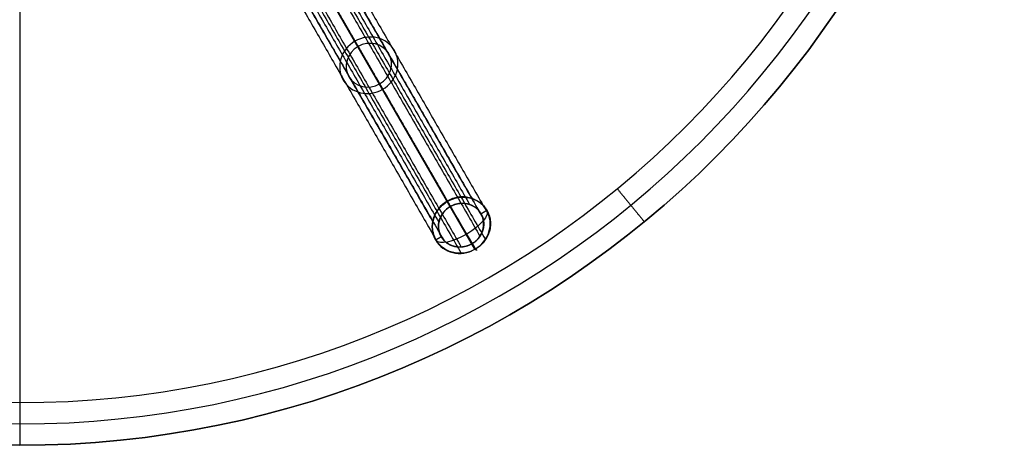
# Model space of a CAD drawing. Header units: millimetres. Extents: x -331 to 269, y -301 to 299.
# Tile 8 of 19: x -31 to 269, y -301 to -172. Entities that reach past the tile are written whole.
import ezdxf

# ---------------------------------------------------------------- set-up
doc = ezdxf.new("R2010")
doc.units = ezdxf.units.MM
doc.header["$MEASUREMENT"] = 0
doc.layers.add('Soround legs', color=7, linetype='Continuous', true_color=0x616161)
doc.layers.add('Soround table top', color=7, linetype='Continuous', true_color=0x4c7c50)

msp = doc.modelspace()

# ---------------------------------------------------------------- linework, layer by layer
at = {"layer": 'Soround legs'}
for p, q in [((98.95, -226.8, 6.48), (42.7, -129.38, 315.53)), ((42.7, -129.38, 315.53), (98.95, -226.8, 6.48)), ((99.89, -228.42, 7.16), (43.64, -131.01, 316.22)), ((99.89, -228.42, 7.16), (43.64, -131.01, 316.22)), ((43.64, -131.01, 316.22), (99.89, -228.42, 7.16)), ((43.64, -131.01, 316.22), (99.89, -228.42, 7.16)), ((50.22, -142.4, 321.01), (106.47, -239.82, 11.95)), ((106.47, -239.82, 11.95), (50.22, -142.4, 321.01)), ((50.22, -142.4, 321.01), (106.47, -239.82, 11.95)), ((106.47, -239.82, 11.95), (50.22, -142.4, 321.01)), ((51.16, -144.03, 321.69), (107.4, -241.44, 12.63)), ((107.4, -241.44, 12.63), (51.16, -144.03, 321.69))]:
    msp.add_line(p, q, dxfattribs=at)
at = {"layer": 'Soround legs', "extrusion": (-0.17101, 0.296198, 0.939693)}
for centre, radius, start, end in [((27.71, 242.27, 86.43), 9, 90, 270), ((27.71, 242.27, 86.43), 9, 270, 90), ((27.71, 242.27, 86.43), 7, 270, 90), ((27.71, 242.27, 86.43), 7, 90, 270), ((27.71, 242.27, -78.01), 9, 270, 90), ((27.71, 242.27, -78.01), 9, 270, 90), ((27.71, 242.27, -78.01), 9, 90, 270), ((27.71, 242.27, -78.01), 9, 90, 270), ((27.71, 242.27, -78.01), 7, 90, 270), ((27.71, 242.27, -78.01), 7, 90, 270), ((27.71, 242.27, -78.01), 7, 270, 90), ((27.71, 242.27, -78.01), 7, 270, 90)]:
    msp.add_arc(centre, radius, start, end, dxfattribs=at)
at = {"layer": 'Soround legs', "extrusion": (0.860074, 0.51017, 0)}
for start, end in [(249.5907, 339.5595), (160.1909, 249.5907)]:
    msp.add_arc((-254.07, 9.55, -30.59), 8.96, start, end, dxfattribs=at)
at = {"layer": 'Soround legs', "extrusion": (-0.478144, 0.806083, -0.348724)}
msp.add_arc((30.59, -79.65, -241.45), 8.96, 180.3157, 359.6843, dxfattribs=at)
msp.add_arc((30.59, -79.65, -241.45), 8.96, 180.3157, 359.6843, dxfattribs=at)
at = {"layer": 'Soround legs'}
for points in [[(50.27, -128.58, 316.66), (78.4, -177.29, 162.13), (106.52, -226, 7.6)], [(42.7, -129.38, 315.53), (70.83, -178.09, 161), (98.95, -226.8, 6.48)], [(98.95, -226.8, 6.48), (70.83, -178.09, 161), (42.7, -129.38, 315.53)], [(43.64, -131.01, 316.22), (71.77, -179.72, 161.69), (99.89, -228.42, 7.16)], [(99.89, -228.42, 7.16), (71.77, -179.72, 161.69), (43.64, -131.01, 316.22)], [(49.53, -130.38, 317.09), (77.65, -179.09, 162.56), (105.78, -227.8, 8.03)], [(53.52, -134.38, 319.08), (81.64, -183.09, 164.55), (109.76, -231.8, 10.02)], [(55.4, -133.72, 319.21), (83.52, -182.43, 164.68), (111.65, -231.14, 10.15)], [(38.22, -135.53, 316.66), (66.35, -184.24, 162.13), (94.47, -232.95, 7.6)], [(40.16, -135.79, 317.09), (68.28, -184.5, 162.56), (96.4, -233.21, 8.03)], [(52.69, -140.08, 320.72), (80.81, -188.79, 166.19), (108.93, -237.49, 11.66)], [(40.11, -142.55, 319.21), (68.23, -191.25, 164.68), (96.36, -239.96, 10.15)], [(41.63, -141.25, 319.08), (69.75, -189.96, 164.55), (97.87, -238.66, 10.02)], [(46.97, -143.38, 320.72), (75.1, -192.09, 166.19), (103.22, -240.79, 11.66)], [(106.47, -239.82, 11.95), (78.34, -191.11, 166.48), (50.22, -142.4, 321.01)], [(50.22, -142.4, 321.01), (78.34, -191.11, 166.48), (106.47, -239.82, 11.95)], [(54.34, -141.04, 321.33), (82.46, -189.75, 166.8), (110.58, -238.46, 12.27)], [(46.99, -145.28, 321.33), (75.11, -193.99, 166.8), (103.23, -242.7, 12.27)], [(107.4, -241.44, 12.63), (79.28, -192.74, 167.16), (51.16, -144.03, 321.69)], [(51.16, -144.03, 321.69), (79.28, -192.74, 167.16), (107.4, -241.44, 12.63)], [(99.89, -228.42, 7.16), (99.42, -227.61, 6.82), (98.95, -226.8, 6.48)], [(109.24, -230.62, 9.55), (110.1, -230.12, 9.55), (110.97, -229.62, 9.55)], [(95.38, -238.62, 9.55), (96.25, -238.12, 9.55), (97.11, -237.62, 9.55)], [(107.4, -241.44, 12.63), (106.93, -240.63, 12.29), (106.47, -239.82, 11.95)]]:
    msp.add_open_spline(points, degree=2, dxfattribs=at)
for points, degree, knots in [([(95.62, -238.71, 9.5), (95.61, -238.7, 9.49), (95.6, -238.68, 9.49), (95.6, -238.67, 9.48), (95.59, -238.66, 9.48), (95.58, -238.64, 9.47), (95.56, -238.61, 9.46), (95.56, -238.6, 9.45), (95.53, -238.56, 9.43), (95.52, -238.53, 9.42), (95.47, -238.44, 9.39), (95.44, -238.39, 9.36), (95.35, -238.21, 9.29), (95.29, -238.1, 9.24), (95.13, -237.74, 9.1), (95.03, -237.5, 9.01), (94.77, -236.76, 8.73), (94.65, -236.25, 8.54), (94.58, -235.73, 8.37), (94.5, -235.15, 8.17), (94.49, -234.57, 7.98), (94.57, -233.41, 7.63), (94.68, -232.82, 7.47), (94.84, -232.26, 7.32), (95.17, -231.12, 7.02), (95.74, -230.04, 6.79), (96.5, -229.1, 6.63), (97.2, -228.23, 6.49), (98.06, -227.48, 6.42), (99.03, -226.91, 6.42), (100, -226.33, 6.42), (101.07, -225.93, 6.49), (102.17, -225.73, 6.63), (103.36, -225.52, 6.79), (104.58, -225.54, 7.02), (105.74, -225.79, 7.32), (106.31, -225.92, 7.47), (106.87, -226.11, 7.63), (107.94, -226.59, 7.98), (108.44, -226.88, 8.17), (108.91, -227.23, 8.37), (109.33, -227.54, 8.54), (109.72, -227.89, 8.73), (110.25, -228.47, 9.01), (110.41, -228.67, 9.1), (110.65, -228.99, 9.24), (110.72, -229.09, 9.29), (110.83, -229.26, 9.36), (110.87, -229.31, 9.39), (110.92, -229.39, 9.42), (110.94, -229.42, 9.43), (110.96, -229.46, 9.45), (110.97, -229.48, 9.46), (110.99, -229.5, 9.47), (111, -229.52, 9.48), (111, -229.53, 9.48), (111.01, -229.54, 9.49), (111.02, -229.56, 9.49), (111.03, -229.57, 9.5)], 3, [0, 0, 0, 0, 0.049107, 0.049107, 0.049107, 0.101114, 0.101114, 0.153121, 0.153121, 0.257136, 0.257136, 0.465174, 0.465174, 0.881265, 0.881265, 1.71356, 1.71356, 3.379046, 3.379046, 3.379046, 5.211519, 5.211519, 7.043993, 7.043993, 7.043993, 10.727936, 10.727936, 10.727936, 14.124428, 14.124428, 14.124428, 17.52092, 17.52092, 17.52092, 21.204864, 21.204864, 21.204864, 23.037337, 23.037337, 24.86981, 24.86981, 24.86981, 26.535292, 26.535292, 27.367584, 27.367584, 27.783674, 27.783674, 27.991712, 27.991712, 28.095729, 28.095729, 28.147739, 28.147739, 28.199749, 28.199749, 28.199749, 28.248856, 28.248856, 28.248856, 28.248856]), ([(99.89, -228.42, 7.16), (100.48, -228.08, 7.16), (101.78, -227.62, 7.25), (103.13, -227.41, 7.43), (104.49, -227.46, 7.69), (105.79, -227.77, 8.03), (106.99, -228.32, 8.42), (108.05, -229.09, 8.86), (108.91, -230.06, 9.32), (109.56, -231.18, 9.79), (109.76, -231.8, 10.02), (109.96, -232.42, 10.25), (110.11, -233.72, 10.69), (109.98, -235.03, 11.08), (109.6, -236.31, 11.41), (108.96, -237.51, 11.68), (108.11, -238.58, 11.86), (107.58, -239.02, 11.9), (107.06, -239.47, 11.95), (106.47, -239.82, 11.95)], 2, [0, 0, 0, 0.0625, 0.125, 0.1875, 0.25, 0.3125, 0.375, 0.4375, 0.5, 0.5625, 0.5625, 0.625, 0.6875, 0.75, 0.8125, 0.875, 0.9375, 0.9375, 1, 1, 1]), ([(111.03, -229.57, 9.5), (111.04, -229.58, 9.51), (111.04, -229.6, 9.51), (111.05, -229.61, 9.52), (111.06, -229.62, 9.52), (111.07, -229.64, 9.53), (111.08, -229.67, 9.54), (111.09, -229.68, 9.55), (111.12, -229.72, 9.56), (111.13, -229.75, 9.58), (111.18, -229.84, 9.61), (111.21, -229.89, 9.64), (111.3, -230.07, 9.71), (111.36, -230.18, 9.75), (111.52, -230.54, 9.9), (111.62, -230.78, 9.99), (111.87, -231.52, 10.27), (111.99, -232.03, 10.46), (112.07, -232.55, 10.63), (112.14, -233.13, 10.83), (112.16, -233.71, 11.02), (112.07, -234.87, 11.37), (111.97, -235.45, 11.53), (111.8, -236.02, 11.68), (111.48, -237.16, 11.98), (110.91, -238.24, 12.21), (110.15, -239.18, 12.36), (109.44, -240.05, 12.51), (108.59, -240.8, 12.58), (107.61, -241.37, 12.58), (106.64, -241.95, 12.58), (105.58, -242.35, 12.51), (104.48, -242.55, 12.36), (103.28, -242.76, 12.21), (102.07, -242.74, 11.98), (100.91, -242.49, 11.68), (100.33, -242.36, 11.53), (99.77, -242.17, 11.37), (98.71, -241.69, 11.02), (98.2, -241.39, 10.83), (97.74, -241.05, 10.63), (97.32, -240.74, 10.46), (96.93, -240.39, 10.27), (96.4, -239.81, 9.99), (96.23, -239.61, 9.9), (96, -239.29, 9.75), (95.93, -239.19, 9.71), (95.82, -239.02, 9.64), (95.78, -238.97, 9.61), (95.73, -238.89, 9.58), (95.71, -238.86, 9.56), (95.69, -238.82, 9.55), (95.68, -238.81, 9.54), (95.66, -238.78, 9.53), (95.65, -238.76, 9.52), (95.64, -238.75, 9.52), (95.64, -238.74, 9.51), (95.63, -238.72, 9.51), (95.62, -238.71, 9.5)], 3, [0, 0, 0, 0, 0.049597, 0.049597, 0.049597, 0.101589, 0.101589, 0.153581, 0.153581, 0.257564, 0.257564, 0.465542, 0.465542, 0.88151, 0.88151, 1.713559, 1.713559, 3.378554, 3.378554, 3.378554, 5.211027, 5.211027, 7.0435, 7.0435, 7.0435, 10.727444, 10.727444, 10.727444, 14.123936, 14.123936, 14.123936, 17.520428, 17.520428, 17.520428, 21.204371, 21.204371, 21.204371, 23.036844, 23.036844, 24.869317, 24.869317, 24.869317, 26.534308, 26.534308, 27.366354, 27.366354, 27.782321, 27.782321, 27.990298, 27.990298, 28.094284, 28.094284, 28.146279, 28.146279, 28.198274, 28.198274, 28.198274, 28.247871, 28.247871, 28.247871, 28.247871]), ([(106.47, -239.82, 11.95), (105.87, -240.16, 11.95), (105.22, -240.39, 11.9), (104.57, -240.62, 11.86), (103.89, -240.72, 11.77), (103.22, -240.83, 11.68), (102.54, -240.8, 11.54), (101.87, -240.78, 11.41), (100.56, -240.47, 11.08), (99.96, -240.2, 10.88), (99.36, -239.92, 10.69), (98.83, -239.53, 10.47), (98.31, -239.15, 10.25), (97.87, -238.66, 10.02), (97.44, -238.18, 9.79), (96.79, -237.06, 9.32), (96.59, -236.44, 9.09), (96.39, -235.82, 8.86), (96.25, -234.52, 8.42), (96.37, -233.21, 8.03), (96.76, -231.93, 7.69), (97.39, -230.73, 7.43), (98.25, -229.66, 7.25), (98.77, -229.22, 7.21), (99.29, -228.77, 7.16), (99.89, -228.42, 7.16)], 2, [1, 1, 1, 1.0625, 1.0625, 1.125, 1.125, 1.1875, 1.1875, 1.25, 1.3125, 1.3125, 1.375, 1.375, 1.4375, 1.4375, 1.5, 1.5625, 1.5625, 1.625, 1.6875, 1.75, 1.8125, 1.875, 1.9375, 1.9375, 2, 2, 2])]:
    msp.add_open_spline(points, degree=degree, knots=knots, dxfattribs=at)
at = {"layer": 'Soround table top'}
msp.add_circle((-31.32, -1.17, 378), 300, dxfattribs=at)
for centre, radius, end in [((-31.32, -1.17, 378), 300, 0), ((-31.32, -1.17, 384), 300, 0), ((-31.32, -1.17, 384), 300, 0), ((-31.32, -1.17, 378), 300, 0), ((-31.32, -1.17, 378), 300, 0), ((-31.32, -1.17, 384), 300, 0), ((-31.32, -1.17, 384), 300, 0), ((-31.32, -1.17, 378), 300, 0), ((-31.32, -1.17, 381), 300, 0), ((-31.32, -1.17, 390.5), 293.5, 0), ((-31.32, -1.17, 397), 287, 360), ((-31.32, -1.17, 397), 287, 360), ((-31.32, -1.17, 397), 287, 360), ((-31.32, -1.17, 397), 287, 360)]:
    msp.add_arc(centre, radius, 180, end, dxfattribs=at)
for points in [[(-31.32, 298.83, 378), (-31.32, -1.17, 378), (-31.32, -301.17, 378)], [(150.75, -223.02, 397), (154.88, -228.05, 390.5), (159, -233.07, 384)], [(159, -233.07, 384), (159, -233.07, 381), (159, -233.07, 378)]]:
    msp.add_open_spline(points, degree=2, dxfattribs=at)

doc.saveas('drawing.dxf')
